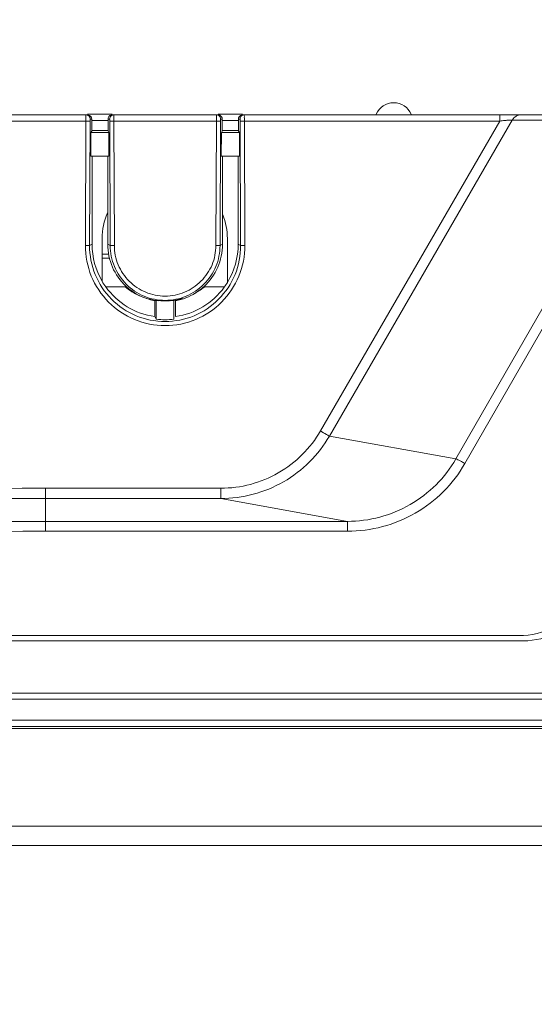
# Model space of a CAD drawing. Header units: centimetres. Extents: x -21 to 21, y -29.7 to 29.7.
# Tile 69 of 75: x 2.9 to 4.2, y 3.7 to 6.1. Entities that reach past the tile are written whole.
import ezdxf

# ---------------------------------------------------------------- set-up
doc = ezdxf.new("R2010")
doc.units = ezdxf.units.CM
doc.header["$MEASUREMENT"] = 0
doc.layers.add('06___PRT_ALL_SURFS', color=7, linetype='Continuous')

msp = doc.modelspace()

# ---------------------------------------------------------------- linework, layer by layer
at = {"layer": '06___PRT_ALL_SURFS', "color": 8, "lineweight": 5}
msp.add_open_spline([(-21.0058, -29.70447), (-21.0058, -29.70447), (20.9942, -29.70447), (20.9942, -29.70447), (20.9942, -29.70447), (20.9942, 29.69554), (20.9942, 29.69554), (20.9942, 29.69554), (-21.0058, 29.69554), (-21.0058, 29.69554), (-21.0058, 29.69554), (-21.0058, -29.70447), (-21.0058, -29.70447)], degree=3, knots=[0, 0, 0, 0, 0.25, 0.25, 0.25, 0.5, 0.5, 0.5, 0.75, 0.75, 0.75, 1, 1, 1, 1], dxfattribs=at)
at = {"layer": '06___PRT_ALL_SURFS', "lineweight": 5}
for points, knots in [([(3.86882, 5.85964), (3.86154, 5.87631), (3.84508, 5.88708), (3.8269, 5.88708), (3.80871, 5.88708), (3.79225, 5.87631), (3.78497, 5.85964)], [0, 0, 0, 0, 0.5, 0.5, 0.5, 1, 1, 1, 1]), ([(3.08943, 5.84334), (3.08943, 5.84523), (3.08945, 5.84711), (3.08947, 5.849), (3.08948, 5.8506), (3.08949, 5.85221), (3.08954, 5.85378), (3.08957, 5.85438), (3.08959, 5.85497), (3.0896, 5.8556), (3.08961, 5.85607), (3.0896, 5.85656), (3.08966, 5.85696), (3.0897, 5.85721), (3.08975, 5.85742), (3.08973, 5.85779), (3.08972, 5.85793), (3.0897, 5.85808), (3.08979, 5.85808)], [0, 0, 0, 0, 0.1666667, 0.1666667, 0.1666667, 0.3333333, 0.3333333, 0.3333333, 0.5, 0.5, 0.5, 0.6666667, 0.6666667, 0.6666667, 0.8333333, 0.8333333, 0.8333333, 1, 1, 1, 1]), ([(3.14249, 5.84805), (3.14249, 5.85016), (3.14318, 5.85233), (3.14447, 5.85406), (3.14576, 5.85579), (3.14764, 5.85708), (3.14966, 5.85767)], [0, 0, 0, 0, 0.5, 0.5, 0.5, 1, 1, 1, 1]), ([(3.15655, 5.84334), (3.15655, 5.84523), (3.15654, 5.84711), (3.15652, 5.849), (3.15651, 5.8506), (3.15649, 5.85221), (3.15644, 5.85378), (3.15642, 5.85438), (3.15639, 5.85497), (3.15639, 5.8556), (3.15638, 5.85607), (3.15638, 5.85656), (3.15633, 5.85696), (3.15629, 5.85721), (3.15623, 5.85742), (3.15626, 5.85779), (3.15627, 5.85793), (3.15629, 5.85808), (3.15619, 5.85808)], [0, 0, 0, 0, 0.1666667, 0.1666667, 0.1666667, 0.3333333, 0.3333333, 0.3333333, 0.5, 0.5, 0.5, 0.6666667, 0.6666667, 0.6666667, 0.8333333, 0.8333333, 0.8333333, 1, 1, 1, 1]), ([(3.40229, 5.85808), (3.40205, 5.85808), (3.40214, 5.85769), (3.40219, 5.85736), (3.40233, 5.8564), (3.40217, 5.85587), (3.40209, 5.85526), (3.40196, 5.8543), (3.402, 5.85312), (3.40201, 5.85199), (3.40202, 5.85057), (3.40197, 5.84925), (3.40195, 5.84787)], [0, 0, 0, 0, 0.25, 0.25, 0.25, 0.5, 0.5, 0.5, 0.75, 0.75, 0.75, 1, 1, 1, 1]), ([(3.46869, 5.85808), (3.46892, 5.85808), (3.46884, 5.85771), (3.4688, 5.8574), (3.46866, 5.85649), (3.46881, 5.856), (3.46889, 5.85542), (3.46902, 5.85452), (3.46898, 5.8534), (3.46897, 5.85233), (3.46896, 5.85097), (3.46901, 5.84971), (3.46903, 5.8484)], [0, 0, 0, 0, 0.25, 0.25, 0.25, 0.5, 0.5, 0.5, 0.75, 0.75, 0.75, 1, 1, 1, 1]), ([(4.08097, 5.84335), (4.08095, 5.84523), (4.08094, 5.84711), (4.08092, 5.849), (4.08091, 5.8506), (4.08089, 5.85221), (4.08091, 5.85378), (4.08091, 5.85438), (4.08093, 5.85497), (4.08091, 5.85561), (4.0809, 5.85607), (4.08087, 5.85656), (4.08092, 5.85696), (4.08095, 5.8572), (4.08102, 5.85741), (4.08094, 5.85779), (4.08091, 5.85792), (4.08087, 5.85808), (4.08096, 5.85808)], [0, 0, 0, 0, 0.1666667, 0.1666667, 0.1666667, 0.3333333, 0.3333333, 0.3333333, 0.5, 0.5, 0.5, 0.6666667, 0.6666667, 0.6666667, 0.8333333, 0.8333333, 0.8333333, 1, 1, 1, 1]), ([(4.11077, 5.84558), (4.11291, 5.84931), (4.11609, 5.85253), (4.11987, 5.85473), (4.12364, 5.85692), (4.12801, 5.85808), (4.1323, 5.85808)], [0, 0, 0, 0, 0.5, 0.5, 0.5, 1, 1, 1, 1]), ([(3.08943, 5.84334), (3.09026, 5.84334), (3.09108, 5.84333), (3.0919, 5.84332), (3.09388, 5.84331), (3.09587, 5.84329), (3.09785, 5.84323)], [0, 0, 0, 0, 0.5, 0.5, 0.5, 1, 1, 1, 1]), ([(3.09785, 5.84323), (3.09805, 5.84322), (3.09826, 5.84321), (3.09846, 5.84321), (3.09878, 5.8432), (3.0991, 5.84322), (3.09941, 5.84314)], [0, 0, 0, 0, 0.5, 0.5, 0.5, 1, 1, 1, 1]), ([(3.09941, 5.84314), (3.09941, 5.8443), (3.09938, 5.84561), (3.09952, 5.84662), (3.09956, 5.84693), (3.09963, 5.84721), (3.09964, 5.84768), (3.09964, 5.84785), (3.09964, 5.84805), (3.09977, 5.84805)], [0, 0, 0, 0, 0.3333333, 0.3333333, 0.3333333, 0.6666667, 0.6666667, 0.6666667, 1, 1, 1, 1]), ([(3.14658, 5.84314), (3.14657, 5.8443), (3.14661, 5.84561), (3.14646, 5.84662), (3.14642, 5.84693), (3.14636, 5.84721), (3.14635, 5.84768), (3.14635, 5.84785), (3.14635, 5.84805), (3.14622, 5.84805)], [0, 0, 0, 0, 0.3333333, 0.3333333, 0.3333333, 0.6666667, 0.6666667, 0.6666667, 1, 1, 1, 1]), ([(3.14658, 5.84314), (3.14674, 5.84318), (3.1469, 5.84318), (3.14706, 5.84318), (3.14864, 5.84321), (3.15019, 5.84328), (3.15176, 5.8433)], [0, 0, 0, 0, 0.5, 0.5, 0.5, 1, 1, 1, 1]), ([(3.41191, 5.84314), (3.41175, 5.84318), (3.41159, 5.84318), (3.41142, 5.84318), (3.40985, 5.84321), (3.40829, 5.84328), (3.40673, 5.8433)], [0, 0, 0, 0, 0.5, 0.5, 0.5, 1, 1, 1, 1]), ([(3.41227, 5.84805), (3.41214, 5.84805), (3.41214, 5.84785), (3.41214, 5.84768), (3.41213, 5.84721), (3.41206, 5.84693), (3.41202, 5.84662), (3.41188, 5.84561), (3.41191, 5.8443), (3.41191, 5.84314)], [0, 0, 0, 0, 0.3333333, 0.3333333, 0.3333333, 0.6666667, 0.6666667, 0.6666667, 1, 1, 1, 1]), ([(3.45872, 5.84805), (3.45885, 5.84805), (3.45885, 5.84786), (3.45885, 5.84768), (3.45886, 5.84722), (3.45892, 5.84693), (3.45896, 5.84662), (3.45911, 5.84561), (3.45907, 5.84431), (3.45908, 5.84315)], [0, 0, 0, 0, 0.3333333, 0.3333333, 0.3333333, 0.6666667, 0.6666667, 0.6666667, 1, 1, 1, 1]), ([(3.46064, 5.84323), (3.46043, 5.84323), (3.46023, 5.84322), (3.46003, 5.84321), (3.45971, 5.84321), (3.45939, 5.84322), (3.45908, 5.84315)], [0, 0, 0, 0, 0.5, 0.5, 0.5, 1, 1, 1, 1]), ([(3.46905, 5.84335), (3.46823, 5.84334), (3.46741, 5.84334), (3.46659, 5.84333), (3.4646, 5.84332), (3.46262, 5.8433), (3.46064, 5.84323)], [0, 0, 0, 0, 0.5, 0.5, 0.5, 1, 1, 1, 1]), ([(4.08097, 5.84335), (4.0847, 5.84395), (4.08847, 5.84437), (4.09224, 5.84468), (4.09343, 5.84477), (4.09462, 5.84486), (4.09582, 5.84493)], [0, 0, 0, 0, 0.5, 0.5, 0.5, 1, 1, 1, 1]), ([(4.09582, 5.84493), (4.09681, 5.84499), (4.09781, 5.84504), (4.0988, 5.84509), (4.1013, 5.84521), (4.10381, 5.84528), (4.10631, 5.84536)], [0, 0, 0, 0, 0.5, 0.5, 0.5, 1, 1, 1, 1]), ([(4.10631, 5.84536), (4.10686, 5.84538), (4.1074, 5.84541), (4.10795, 5.84542), (4.10889, 5.84545), (4.10984, 5.84546), (4.11077, 5.84558)], [0, 0, 0, 0, 0.5, 0.5, 0.5, 1, 1, 1, 1]), ([(3.47014, 5.54532), (3.47023, 5.52039), (3.46546, 5.49512), (3.45595, 5.47189), (3.44645, 5.44867), (3.43221, 5.42748), (3.41453, 5.40968), (3.39684, 5.39189), (3.37571, 5.37749), (3.35259, 5.36786), (3.32946, 5.35823), (3.30435, 5.35337), (3.27924, 5.35338), (3.25412, 5.35338), (3.22901, 5.35824), (3.20588, 5.36787), (3.18276, 5.3775), (3.16162, 5.3919), (3.14394, 5.4097), (3.12625, 5.4275), (3.11202, 5.44869), (3.10252, 5.47191), (3.09302, 5.49514), (3.08825, 5.5204), (3.08834, 5.54532)], [0, 0, 0, 0, 0.125, 0.125, 0.125, 0.25, 0.25, 0.25, 0.375, 0.375, 0.375, 0.5, 0.5, 0.5, 0.625, 0.625, 0.625, 0.75, 0.75, 0.75, 0.875, 0.875, 0.875, 1, 1, 1, 1]), ([(3.08834, 5.54532), (3.09062, 5.54531), (3.09287, 5.54516), (3.09516, 5.54525), (3.09623, 5.54529), (3.0973, 5.54538), (3.09832, 5.54512)], [0, 0, 0, 0, 0.5, 0.5, 0.5, 1, 1, 1, 1]), ([(3.46017, 5.54512), (3.46026, 5.52149), (3.45575, 5.49753), (3.44674, 5.47551), (3.43774, 5.4535), (3.42424, 5.43341), (3.40748, 5.41654), (3.39071, 5.39966), (3.37069, 5.386), (3.34877, 5.37688), (3.32685, 5.36774), (3.30304, 5.36315), (3.27924, 5.36315), (3.25543, 5.36315), (3.23162, 5.36775), (3.20969, 5.37688), (3.18778, 5.38601), (3.16775, 5.39968), (3.15099, 5.41655), (3.13423, 5.43343), (3.12074, 5.45352), (3.11174, 5.47553), (3.10273, 5.49755), (3.09823, 5.5215), (3.09832, 5.54512)], [0, 0, 0, 0, 0.125, 0.125, 0.125, 0.25, 0.25, 0.25, 0.375, 0.375, 0.375, 0.5, 0.5, 0.5, 0.625, 0.625, 0.625, 0.75, 0.75, 0.75, 0.875, 0.875, 0.875, 1, 1, 1, 1]), ([(3.14767, 5.54512), (3.14869, 5.54538), (3.14976, 5.54529), (3.15082, 5.54525), (3.15312, 5.54516), (3.15537, 5.54531), (3.15764, 5.54532)], [0, 0, 0, 0, 0.5, 0.5, 0.5, 1, 1, 1, 1]), ([(3.41082, 5.54512), (3.41076, 5.52802), (3.40741, 5.5107), (3.4008, 5.4948), (3.3942, 5.4789), (3.38434, 5.46442), (3.37216, 5.45225), (3.35997, 5.44007), (3.34546, 5.43021), (3.32958, 5.42363), (3.3137, 5.41705), (3.29646, 5.41376), (3.27922, 5.41376), (3.26198, 5.41376), (3.24475, 5.41706), (3.22887, 5.42364), (3.21301, 5.43022), (3.1985, 5.44008), (3.18632, 5.45226), (3.17414, 5.46443), (3.16428, 5.47891), (3.15768, 5.49481), (3.15108, 5.51071), (3.14773, 5.52802), (3.14767, 5.54512)], [0, 0, 0, 0, 0.125, 0.125, 0.125, 0.25, 0.25, 0.25, 0.375, 0.375, 0.375, 0.5, 0.5, 0.5, 0.625, 0.625, 0.625, 0.75, 0.75, 0.75, 0.875, 0.875, 0.875, 1, 1, 1, 1]), ([(3.40084, 5.54532), (3.40078, 5.52951), (3.39769, 5.51351), (3.39158, 5.49881), (3.38548, 5.48413), (3.37637, 5.47075), (3.36511, 5.4595), (3.35385, 5.44825), (3.34044, 5.43912), (3.32577, 5.43304), (3.31109, 5.42696), (3.29516, 5.42392), (3.27922, 5.42393), (3.26329, 5.42393), (3.24736, 5.42697), (3.23269, 5.43305), (3.21803, 5.43913), (3.20463, 5.44826), (3.19337, 5.45951), (3.18211, 5.47076), (3.173, 5.48414), (3.1669, 5.49882), (3.16079, 5.51352), (3.1577, 5.52952), (3.15764, 5.54532)], [0, 0, 0, 0, 0.125, 0.125, 0.125, 0.25, 0.25, 0.25, 0.375, 0.375, 0.375, 0.5, 0.5, 0.5, 0.625, 0.625, 0.625, 0.75, 0.75, 0.75, 0.875, 0.875, 0.875, 1, 1, 1, 1]), ([(3.41082, 5.54512), (3.4098, 5.54538), (3.40873, 5.54529), (3.40766, 5.54525), (3.40537, 5.54516), (3.40312, 5.54531), (3.40084, 5.54532)], [0, 0, 0, 0, 0.5, 0.5, 0.5, 1, 1, 1, 1]), ([(3.47014, 5.54532), (3.46787, 5.54531), (3.46562, 5.54516), (3.46332, 5.54525), (3.46226, 5.54529), (3.46119, 5.54538), (3.46017, 5.54512)], [0, 0, 0, 0, 0.5, 0.5, 0.5, 1, 1, 1, 1]), ([(3.65121, 5.1008), (3.62743, 5.05972), (3.59213, 5.02433), (3.55032, 5.00032), (3.50849, 4.97629), (3.46014, 4.96365), (3.41264, 4.96365)], [0, 0, 0, 0, 0.5, 0.5, 0.5, 1, 1, 1, 1]), ([(3.6512, 5.1008), (3.656, 5.09803), (3.66088, 5.09545), (3.66564, 5.09256), (3.66794, 5.09116), (3.67022, 5.08969), (3.67273, 5.08874)], [0, 0, 0, 0, 0.5, 0.5, 0.5, 1, 1, 1, 1]), ([(3.41264, 4.9391), (3.46442, 4.93911), (3.51713, 4.9529), (3.56273, 4.97912), (3.60832, 5.00532), (3.64681, 5.04393), (3.67273, 5.08874)], [0, 0, 0, 0, 0.5, 0.5, 0.5, 1, 1, 1, 1]), ([(3.97573, 5.03402), (3.94994, 4.98918), (3.91151, 4.95052), (3.86596, 4.92431), (3.82037, 4.89809), (3.76764, 4.88434), (3.71587, 4.88435)], [0, 0, 0, 0, 0.5, 0.5, 0.5, 1, 1, 1, 1]), ([(3.97573, 5.03402), (3.97661, 5.03396), (3.97741, 5.0335), (3.9782, 5.03308), (3.97978, 5.03223), (3.98135, 5.03151), (3.98291, 5.03073), (3.98505, 5.02967), (3.98717, 5.02849), (3.98928, 5.02732), (3.99195, 5.02583), (3.99461, 5.02435), (3.99726, 5.02283)], [0, 0, 0, 0, 0.25, 0.25, 0.25, 0.5, 0.5, 0.5, 0.75, 0.75, 0.75, 1, 1, 1, 1]), ([(3.99726, 5.02283), (3.98315, 4.99835), (3.96578, 4.97558), (3.94575, 4.95552), (3.9257, 4.93546), (3.90298, 4.91811), (3.87842, 4.90397), (3.85384, 4.88983), (3.82742, 4.87889), (3.8, 4.87163), (3.77257, 4.86436), (3.74415, 4.86077), (3.71587, 4.86066)], [0, 0, 0, 0, 0.25, 0.25, 0.25, 0.5, 0.5, 0.5, 0.75, 0.75, 0.75, 1, 1, 1, 1])]:
    msp.add_open_spline(points, degree=3, knots=knots, dxfattribs=at)
for points in [[(2.89818, 5.85808), (2.89818, 5.85808), (3.09352, 5.85808), (3.09352, 5.85808)], [(3.08979, 5.85808), (3.09194, 5.85808), (3.09418, 5.85731), (3.09588, 5.856)], [(3.09352, 5.85958), (3.09352, 5.85958), (3.15247, 5.85958), (3.15247, 5.85958)], [(3.09352, 5.85808), (3.09683, 5.85808), (3.10047, 5.85599), (3.10213, 5.85313)], [(3.09588, 5.856), (3.09691, 5.85521), (3.0978, 5.85419), (3.09844, 5.85306)], [(3.09844, 5.85306), (3.0993, 5.85156), (3.09977, 5.84978), (3.09977, 5.84805)], [(3.10213, 5.85313), (3.10301, 5.85161), (3.1035, 5.8498), (3.1035, 5.84805)], [(3.14622, 5.84805), (3.14621, 5.851), (3.14777, 5.8542), (3.15011, 5.856)], [(3.14966, 5.85767), (3.15057, 5.85794), (3.15152, 5.85808), (3.15247, 5.85808)], [(3.15011, 5.856), (3.1509, 5.85661), (3.15179, 5.85711), (3.15273, 5.85745)], [(3.15247, 5.85808), (3.15247, 5.85808), (3.40602, 5.85808), (3.40602, 5.85808)], [(3.15273, 5.85745), (3.15383, 5.85786), (3.15502, 5.85808), (3.15619, 5.85808)], [(3.40576, 5.85745), (3.40466, 5.85786), (3.40347, 5.85808), (3.40229, 5.85808)], [(3.40869, 5.85575), (3.40783, 5.85648), (3.40682, 5.85706), (3.40576, 5.85745)], [(3.40602, 5.85958), (3.40602, 5.85958), (3.46497, 5.85958), (3.46497, 5.85958)], [(3.40918, 5.85756), (3.40817, 5.8579), (3.40709, 5.85808), (3.40602, 5.85808)], [(3.41227, 5.84805), (3.41228, 5.85088), (3.41086, 5.85393), (3.40869, 5.85575)], [(3.4109, 5.8568), (3.41035, 5.8571), (3.40978, 5.85736), (3.40918, 5.85756)], [(3.416, 5.84805), (3.416, 5.85143), (3.41384, 5.85515), (3.4109, 5.8568)], [(3.45635, 5.85312), (3.45547, 5.85161), (3.45499, 5.8498), (3.45499, 5.84805)], [(3.46497, 5.85808), (3.46165, 5.85808), (3.45801, 5.85599), (3.45635, 5.85312)], [(3.46004, 5.85306), (3.45919, 5.85156), (3.45871, 5.84978), (3.45872, 5.84805)], [(3.46228, 5.85574), (3.46139, 5.85499), (3.46062, 5.85407), (3.46004, 5.85306)], [(3.46869, 5.85808), (3.46641, 5.85808), (3.46402, 5.8572), (3.46228, 5.85574)], [(3.46497, 5.85808), (3.46497, 5.85808), (4.74973, 5.85808), (4.74973, 5.85808)], [(3.08943, 5.84334), (3.08943, 5.84334), (2.90227, 5.84334), (2.90227, 5.84334)], [(3.08834, 5.54532), (3.08834, 5.54532), (3.08943, 5.84334), (3.08943, 5.84334)], [(3.09832, 5.54512), (3.09832, 5.54512), (3.09941, 5.84314), (3.09941, 5.84314)], [(3.09977, 5.84805), (3.09977, 5.84805), (3.1035, 5.84805), (3.1035, 5.84805)], [(3.1035, 5.84805), (3.1035, 5.84805), (3.1035, 5.81931), (3.1035, 5.81931)], [(3.14249, 5.84484), (3.14249, 5.84484), (3.1035, 5.84484), (3.1035, 5.84484)], [(3.14622, 5.84805), (3.14622, 5.84805), (3.14249, 5.84805), (3.14249, 5.84805)], [(3.14249, 5.84805), (3.14249, 5.84805), (3.14249, 5.81931), (3.14249, 5.81931)], [(3.14767, 5.54512), (3.14767, 5.54512), (3.14658, 5.84314), (3.14658, 5.84314)], [(3.15655, 5.84334), (3.15495, 5.84333), (3.15336, 5.84332), (3.15176, 5.8433)], [(3.40193, 5.84334), (3.40193, 5.84334), (3.15655, 5.84334), (3.15655, 5.84334)], [(3.15764, 5.54532), (3.15764, 5.54532), (3.15655, 5.84334), (3.15655, 5.84334)], [(3.40193, 5.84334), (3.40193, 5.84334), (3.40084, 5.54532), (3.40084, 5.54532)], [(3.40195, 5.84787), (3.40194, 5.84636), (3.40193, 5.84485), (3.40193, 5.84334)], [(3.40673, 5.8433), (3.40513, 5.84332), (3.40353, 5.84333), (3.40193, 5.84334)], [(3.41191, 5.84314), (3.41191, 5.84314), (3.41082, 5.54512), (3.41082, 5.54512)], [(3.416, 5.84805), (3.416, 5.84805), (3.41227, 5.84805), (3.41227, 5.84805)], [(3.416, 5.81931), (3.416, 5.81931), (3.416, 5.84805), (3.416, 5.84805)], [(3.45499, 5.84484), (3.45499, 5.84484), (3.416, 5.84484), (3.416, 5.84484)], [(3.45499, 5.84805), (3.45499, 5.84805), (3.45872, 5.84805), (3.45872, 5.84805)], [(3.45499, 5.81931), (3.45499, 5.81931), (3.45499, 5.84805), (3.45499, 5.84805)], [(3.45908, 5.84315), (3.45908, 5.84315), (3.46017, 5.54512), (3.46017, 5.54512)], [(3.46905, 5.84335), (3.46905, 5.84503), (3.46904, 5.84672), (3.46903, 5.8484)], [(4.08097, 5.84335), (4.08097, 5.84335), (3.46905, 5.84335), (3.46905, 5.84335)], [(3.46905, 5.84335), (3.46905, 5.84335), (3.47014, 5.54532), (3.47014, 5.54532)], [(4.08097, 5.84335), (4.08097, 5.84335), (3.6512, 5.1008), (3.6512, 5.1008)], [(3.67273, 5.08874), (3.67273, 5.08874), (4.11077, 5.84558), (4.11077, 5.84558)], [(4.25803, 5.84557), (4.25803, 5.84557), (4.11077, 5.84558), (4.11077, 5.84558)], [(3.10129, 5.75955), (3.10129, 5.75955), (3.10143, 5.81622), (3.10143, 5.81622)], [(3.1035, 5.81931), (3.1035, 5.81931), (3.10143, 5.81622), (3.10143, 5.81622)], [(3.14455, 5.81622), (3.14455, 5.81622), (3.10143, 5.81622), (3.10143, 5.81622)], [(3.1035, 5.82043), (3.1035, 5.82043), (3.14249, 5.82043), (3.14249, 5.82043)], [(3.14249, 5.81931), (3.14249, 5.81931), (3.14455, 5.81622), (3.14455, 5.81622)], [(3.14469, 5.75955), (3.14469, 5.75955), (3.14455, 5.81622), (3.14455, 5.81622)], [(3.41379, 5.75955), (3.41379, 5.75955), (3.41393, 5.81622), (3.41393, 5.81622)], [(3.41393, 5.81622), (3.41393, 5.81622), (3.416, 5.81931), (3.416, 5.81931)], [(3.41393, 5.81622), (3.41393, 5.81622), (3.45705, 5.81622), (3.45705, 5.81622)], [(3.416, 5.82043), (3.416, 5.82043), (3.45499, 5.82043), (3.45499, 5.82043)], [(3.45705, 5.81622), (3.45705, 5.81622), (3.45499, 5.81931), (3.45499, 5.81931)], [(3.45705, 5.81622), (3.45705, 5.81622), (3.45719, 5.75955), (3.45719, 5.75955)], [(3.10129, 5.75955), (3.10129, 5.75955), (3.14469, 5.75955), (3.14469, 5.75955)], [(3.10424, 5.75808), (3.10424, 5.75808), (3.10424, 5.54808), (3.10424, 5.54808)], [(3.14174, 5.54808), (3.14174, 5.54808), (3.14174, 5.75808), (3.14174, 5.75808)], [(3.41379, 5.75955), (3.41379, 5.75955), (3.45719, 5.75955), (3.45719, 5.75955)], [(3.41674, 5.75808), (3.41674, 5.75808), (3.41674, 5.54808), (3.41674, 5.54808)], [(3.45424, 5.54808), (3.45424, 5.54808), (3.45424, 5.75808), (3.45424, 5.75808)], [(3.14134, 5.62304), (3.1328, 5.60384), (3.12839, 5.58306), (3.1284, 5.56205)], [(3.4284, 5.56205), (3.4284, 5.58131), (3.42469, 5.60039), (3.41748, 5.61826)], [(4.30259, 5.60243), (4.30259, 5.60243), (3.97573, 5.03403), (3.97573, 5.03403)], [(3.99726, 5.02283), (3.99726, 5.02283), (4.32411, 5.59124), (4.32411, 5.59124)], [(3.09832, 5.54512), (3.09832, 5.54512), (3.10424, 5.54808), (3.10424, 5.54808)], [(3.10424, 5.54808), (3.10424, 5.51692), (3.11256, 5.48633), (3.12834, 5.45946)], [(3.1284, 5.45949), (3.1284, 5.45949), (3.1284, 5.56206), (3.1284, 5.56206)], [(3.14174, 5.54808), (3.14174, 5.54808), (3.14767, 5.54512), (3.14767, 5.54512)], [(3.14174, 5.54808), (3.14174, 5.51007), (3.15748, 5.47376), (3.1852, 5.44776)], [(3.37241, 5.44695), (3.40067, 5.47299), (3.41674, 5.50965), (3.41674, 5.54808)], [(3.41082, 5.54512), (3.41082, 5.54512), (3.41674, 5.54808), (3.41674, 5.54808)], [(3.4284, 5.56206), (3.4284, 5.56206), (3.4284, 5.45692), (3.4284, 5.45692)], [(3.42856, 5.45682), (3.44536, 5.48429), (3.45424, 5.51587), (3.45424, 5.54808)], [(3.45424, 5.54808), (3.45424, 5.54808), (3.46017, 5.54512), (3.46017, 5.54512)], [(3.1284, 5.52458), (3.1284, 5.52458), (3.14379, 5.52458), (3.14379, 5.52458)], [(3.14641, 5.51458), (3.14641, 5.51458), (3.1284, 5.51458), (3.1284, 5.51458)], [(3.12834, 5.45946), (3.13102, 5.4549), (3.1339, 5.45047), (3.13698, 5.44617)], [(3.37458, 5.44968), (3.37458, 5.44968), (3.37458, 5.446), (3.37458, 5.446)], [(3.42093, 5.44536), (3.42362, 5.44908), (3.42617, 5.4529), (3.42856, 5.45682)], [(3.1834, 5.446), (3.1834, 5.446), (3.13674, 5.446), (3.13674, 5.446)], [(3.13698, 5.44617), (3.16473, 5.40743), (3.20708, 5.38168), (3.25424, 5.37487)], [(3.1834, 5.446), (3.19386, 5.43743), (3.20543, 5.43032), (3.2178, 5.42486)], [(3.1852, 5.44776), (3.2044, 5.42977), (3.22837, 5.41765), (3.25424, 5.41287)], [(3.18895, 5.44458), (3.18895, 5.44458), (3.18552, 5.44458), (3.18552, 5.44458)], [(3.18945, 5.44408), (3.18945, 5.44408), (3.18627, 5.44408), (3.18627, 5.44408)], [(3.18958, 5.44408), (3.18958, 5.44408), (3.18958, 5.44187), (3.18958, 5.44187)], [(3.30424, 5.37487), (3.35107, 5.38163), (3.39316, 5.40706), (3.42093, 5.44536)], [(3.30424, 5.41287), (3.32115, 5.416), (3.33733, 5.42227), (3.35192, 5.43136)], [(3.35192, 5.43133), (3.35949, 5.43559), (3.36668, 5.4405), (3.3734, 5.446)], [(3.35192, 5.43136), (3.35763, 5.43491), (3.36306, 5.43887), (3.36818, 5.44322)], [(3.36818, 5.44322), (3.36962, 5.44443), (3.37103, 5.44568), (3.37241, 5.44695)], [(3.37127, 5.44458), (3.37127, 5.44458), (3.36953, 5.44458), (3.36953, 5.44458)], [(3.42005, 5.446), (3.42005, 5.446), (3.3734, 5.446), (3.3734, 5.446)], [(3.42005, 5.446), (3.42005, 5.446), (3.42006, 5.44535), (3.42006, 5.44535)], [(3.23494, 5.41851), (3.24433, 5.41567), (3.25397, 5.41376), (3.26372, 5.4128)], [(3.25424, 5.41287), (3.25424, 5.41287), (3.25424, 5.37487), (3.25424, 5.37487)], [(3.25804, 5.41413), (3.25804, 5.41413), (3.25815, 5.36845), (3.25815, 5.36845)], [(3.25804, 5.41413), (3.27209, 5.41193), (3.2864, 5.41193), (3.30045, 5.41413)], [(3.29307, 5.4128), (3.30283, 5.41376), (3.31247, 5.41567), (3.32185, 5.41851)], [(3.30034, 5.36845), (3.30034, 5.36845), (3.30045, 5.41413), (3.30045, 5.41413)], [(3.30424, 5.37487), (3.30424, 5.37487), (3.30424, 5.41287), (3.30424, 5.41287)], [(3.25424, 5.37487), (3.25553, 5.37273), (3.25684, 5.37058), (3.25815, 5.36845)], [(3.25815, 5.36845), (3.27216, 5.36681), (3.28632, 5.36681), (3.30034, 5.36845)], [(3.97573, 5.03403), (3.97573, 5.03403), (3.67273, 5.08874), (3.67273, 5.08874)], [(2.9927, 4.96366), (2.84367, 4.96366), (2.69466, 4.96041), (2.54577, 4.95391)], [(2.9927, 4.96366), (2.9927, 4.96366), (3.41264, 4.96366), (3.41264, 4.96366)], [(2.9927, 4.96366), (2.9927, 4.96366), (2.9927, 4.9391), (2.9927, 4.9391)], [(3.41264, 4.9391), (3.41264, 4.9391), (3.41264, 4.96366), (3.41264, 4.96366)], [(2.9927, 4.9391), (2.84403, 4.9391), (2.69539, 4.93586), (2.54686, 4.92938)], [(3.41264, 4.9391), (3.41264, 4.9391), (2.9927, 4.9391), (2.9927, 4.9391)], [(2.9927, 4.9391), (2.9927, 4.9391), (2.9927, 4.88435), (2.9927, 4.88435)], [(3.41264, 4.9391), (3.41264, 4.9391), (3.71587, 4.88435), (3.71587, 4.88435)], [(2.9927, 4.88435), (2.84722, 4.88435), (2.70176, 4.88117), (2.55642, 4.87483)], [(2.99269, 4.88435), (2.99269, 4.88435), (2.99269, 4.86066), (2.99269, 4.86066)], [(2.9927, 4.88435), (2.9927, 4.88435), (3.71587, 4.88435), (3.71587, 4.88435)], [(3.71587, 4.86066), (3.71587, 4.86066), (3.71587, 4.88435), (3.71587, 4.88435)], [(2.99269, 4.86066), (2.84758, 4.86066), (2.70249, 4.85749), (2.55752, 4.85116)], [(3.71587, 4.86066), (3.71587, 4.86066), (2.99269, 4.86066), (2.99269, 4.86066)], [(4.12644, 4.61058), (4.18622, 4.61058), (4.24222, 4.63986), (4.27633, 4.68896)], [(4.1369, 4.59808), (4.19423, 4.59808), (4.24792, 4.62616), (4.28063, 4.67324)], [(-3.89964, 4.61058), (-3.89964, 4.61058), (4.12644, 4.61058), (4.12644, 4.61058)], [(-3.9101, 4.59808), (-3.9101, 4.59808), (4.1369, 4.59808), (4.1369, 4.59808)], [(-6.6916, 4.45808), (-6.6916, 4.45808), (6.9184, 4.45808), (6.9184, 4.45808)], [(-6.6166, 4.47308), (-6.6166, 4.47308), (6.8434, 4.47308), (6.8434, 4.47308)], [(6.9344, 4.39308), (6.9344, 4.39308), (-6.70761, 4.39308), (-6.70761, 4.39308)], [(-6.69259, 4.40808), (-6.69259, 4.40808), (6.91939, 4.40808), (6.91939, 4.40808)], [(-6.60894, 4.38808), (-6.60894, 4.38808), (6.77875, 4.38808), (6.77875, 4.38808)], [(-6.45224, 4.40808), (-6.45224, 4.40808), (6.67879, 4.40808), (6.67879, 4.40808)], [(-6.43034, 4.15372), (-6.43034, 4.15372), (6.65713, 4.15372), (6.65713, 4.15372)], [(-6.63954, 4.10808), (-6.63954, 4.10808), (6.86634, 4.10808), (6.86634, 4.10808)]]:
    msp.add_open_spline(points, degree=3, dxfattribs=at)

doc.saveas('drawing.dxf')
